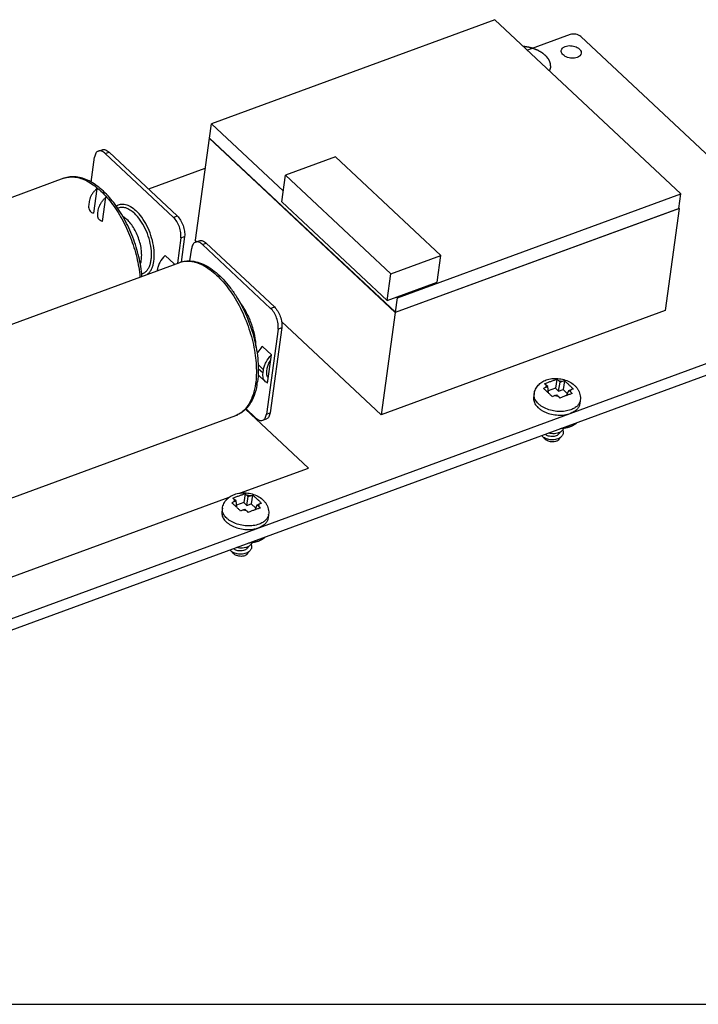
# Model space of a CAD drawing. Extents: x 0 to 297, y 0 to 210.
# Tile 15 of 24: x 81 to 102, y 0 to 32. Entities that reach past the tile are written whole.
import ezdxf

# ---------------------------------------------------------------- set-up
doc = ezdxf.new("R2010")
doc.units = 0
doc.header["$LTSCALE"] = 16.335
doc.layers.get('0').update_dxf_attribs({"linetype": 'CONTINUOUS'})
doc.layers.add('02___PRT_ALL_AXES', color=7, linetype='CONTINUOUS')
doc.layers.add('06___PRT_ALL_SURFS', color=7, linetype='CONTINUOUS')

msp = doc.modelspace()

# ---------------------------------------------------------------- linework, layer by layer
at = {"color": 7, "linetype": 'CONTINUOUS'}
for p, q in [((98.346, 31.228), (96.973, 30.725)), ((107.769, 22.673), (98.693, 31.165)), ((86.726, 27.889), (86.79, 28.359)), ((86.79, 28.359), (89.107, 26.191)), ((86.712, 27.891), (86.261, 24.603)), ((86.712, 27.891), (86.727, 27.897)), ((92.714, 22.276), (86.712, 27.891)), ((86.726, 27.889), (92.716, 22.284)), ((82.913, 26.48), (83.023, 27.28)), ((83.143, 27.476), (83.264, 27.52)), ((83.369, 27.398), (83.49, 27.442)), ((83.369, 27.398), (85.565, 25.343)), ((83.49, 27.442), (85.685, 25.387)), ((86.578, 26.912), (84.766, 26.248)), ((89.06, 25.843), (89.178, 26.704)), ((83.097, 26.264), (82.989, 25.481)), ((101.848, 25.633), (101.912, 26.103)), ((82.849, 25.851), (82.835, 25.746)), ((83.282, 25.207), (83.39, 25.99)), ((89.06, 25.843), (92.456, 22.665)), ((83.128, 25.472), (83.142, 25.577)), ((85.565, 25.343), (85.685, 25.387)), ((101.862, 25.631), (92.714, 22.276)), ((92.716, 22.284), (101.848, 25.633)), ((101.862, 25.631), (101.411, 22.343)), ((101.849, 25.643), (101.862, 25.631)), ((85.804, 24.678), (85.692, 23.863)), ((85.804, 24.678), (85.925, 24.722)), ((85.925, 24.722), (85.812, 23.904)), ((86.31, 24.557), (86.261, 24.603)), ((86.276, 24.545), (86.397, 24.589)), ((86.502, 24.467), (86.622, 24.511)), ((86.502, 24.467), (88.698, 22.412)), ((86.622, 24.511), (88.818, 22.456)), ((85.591, 23.844), (85.298, 24.117)), ((86.099, 23.941), (86.155, 24.349)), ((94.063, 23.255), (94.181, 24.116)), ((85.591, 23.844), (85.588, 23.824)), ((85.042, 23.643), (85.039, 23.623)), ((85.056, 23.629), (85.042, 23.643)), ((92.456, 22.665), (92.574, 23.526)), ((92.456, 22.665), (94.063, 23.255)), ((92.716, 22.284), (92.781, 22.754)), ((92.757, 22.776), (92.781, 22.754)), ((69.549, 8.463), (107.715, 22.462)), ((88.698, 22.412), (88.818, 22.456)), ((101.411, 22.343), (92.263, 18.987)), ((92.714, 22.276), (92.263, 18.987)), ((69.495, 8.072), (107.661, 22.07)), ((92.263, 18.987), (89.051, 21.993)), ((88.937, 21.747), (88.561, 19.006)), ((89.057, 21.791), (88.682, 19.051)), ((88.937, 21.747), (89.057, 21.791)), ((88.723, 20.912), (88.431, 21.186)), ((88.599, 20.005), (88.723, 20.912)), ((88.467, 20.437), (88.295, 20.599)), ((88.298, 20.478), (88.453, 20.333)), ((88.453, 20.333), (88.467, 20.437)), ((88.574, 20.377), (88.588, 20.482)), ((88.293, 20.272), (88.531, 20.049)), ((88.58, 20.25), (88.627, 20.206)), ((97.918, 20.124), (97.875, 19.842)), ((97.977, 19.746), (98.022, 20.038)), ((98.022, 20.038), (97.981, 20.076)), ((98.022, 20.038), (98.078, 20.059)), ((98.161, 20.08), (98.118, 19.798)), ((97.571, 19.872), (97.627, 19.893)), ((97.627, 19.893), (97.586, 19.932)), ((97.649, 19.689), (97.627, 19.893)), ((97.875, 19.842), (97.642, 19.757)), ((97.977, 19.746), (97.875, 19.842)), ((97.977, 19.746), (98.118, 19.798)), ((98.265, 19.66), (98.118, 19.798)), ((98.246, 19.612), (98.309, 19.769)), ((98.309, 19.769), (98.366, 19.79)), ((98.351, 19.73), (98.309, 19.769)), ((97.858, 19.603), (97.915, 19.624)), ((97.956, 19.586), (97.915, 19.624)), ((98.674, 19.455), (98.674, 19.454)), ((88.215, 18.889), (87.904, 19.179)), ((88.561, 19.006), (88.682, 19.051)), ((88.441, 18.811), (88.561, 18.855)), ((87.527, 16.188), (87.584, 16.209)), ((87.584, 16.209), (87.543, 16.248)), ((87.606, 16.005), (87.584, 16.209)), ((87.874, 16.44), (87.831, 16.158)), ((87.934, 16.062), (87.978, 16.354)), ((87.978, 16.354), (87.937, 16.392)), ((87.978, 16.354), (88.035, 16.375)), ((88.117, 16.396), (88.074, 16.114)), ((87.831, 16.158), (87.598, 16.073)), ((87.815, 15.92), (87.871, 15.94)), ((87.934, 16.062), (87.831, 16.158)), ((87.912, 15.902), (87.871, 15.94)), ((87.934, 16.062), (88.074, 16.114)), ((88.222, 15.976), (88.074, 16.114)), ((88.202, 15.928), (88.266, 16.085)), ((88.266, 16.085), (88.322, 16.106)), ((88.307, 16.046), (88.266, 16.085)), ((88.63, 15.771), (88.63, 15.771)), ((0, 0), (297, 0))]:
    msp.add_line(p, q, dxfattribs=at)
at = {"color": 5, "linetype": 'CONTINUOUS'}
for p, q in [((89.917, 17.269), (87.89, 19.165)), ((87.728, 16.466), (89.917, 17.269)), ((69.903, 9.928), (87.366, 16.333))]:
    msp.add_line(p, q, dxfattribs=at)
at = {"color": 7, "linetype": 'CONTINUOUS'}
for centre, radius, start, end in [((86.368, 23.082), 1.088, 135.5969, 137.6005), ((84.528, 23.798), 0.352, 273.7536, 275.7209), ((85.964, 20.364), 2.33, 349.5198, 350.525), ((85.861, 20.381), 2.435, 350.5299, 352.2014), ((97.913, 19.43), 0.649, 75.2801, 84.0596), ((97.745, 19.397), 0.507, 110.1345, 120.5491), ((98.097, 18.953), 0.693, 110.1506, 117.8332), ((98.023, 20.232), 0.649, 255.2801, 264.0596), ((98.395, 19.493), 0.282, 351.6702, 352.0706), ((87.337, 19.624), 0.704, 290.1415, 293.232), ((97.892, 18.471), 0.141, 341.3213, 342.1881), ((97.828, 18.544), 0.356, 296.3896, 299.542), ((97.845, 18.26), 0.159, 340.0006, 350.106), ((97.834, 18.533), 0.343, 299.5522, 299.7779), ((87.702, 15.713), 0.507, 110.1345, 120.5491), ((87.87, 15.747), 0.649, 75.2801, 84.0596), ((88.053, 15.269), 0.693, 110.1506, 117.8332), ((87.98, 16.548), 0.649, 255.2801, 264.0596), ((88.351, 15.809), 0.282, 351.6702, 352.0706), ((87.849, 14.787), 0.141, 341.3213, 342.1881), ((87.785, 14.86), 0.356, 296.3896, 299.542), ((87.802, 14.576), 0.159, 340.0006, 350.106), ((87.791, 14.849), 0.343, 299.5522, 299.7779)]:
    msp.add_arc(centre, radius, start, end, dxfattribs=at)
for points, knots in [([(98.693, 31.165), (98.649, 31.206), (98.53, 31.254), (98.404, 31.25), (98.346, 31.228)], [0, 0, 0, 0, 0.49128, 1, 1, 1, 1]), ([(98.061, 30.714), (98.065, 30.743), (98.1, 30.804), (98.159, 30.836), (98.193, 30.848)], [0, 0, 0, 0, 0.450565, 1, 1, 1, 1]), ([(98.193, 30.848), (98.247, 30.868), (98.368, 30.881), (98.513, 30.849), (98.614, 30.795), (98.669, 30.744), (98.703, 30.687), (98.708, 30.645), (98.705, 30.626)], [0, 0, 0, 0, 0.272588, 0.559243, 0.691006, 0.807894, 0.909201, 1, 1, 1, 1]), ([(98.573, 30.492), (98.519, 30.472), (98.398, 30.459), (98.253, 30.491), (98.152, 30.545), (98.097, 30.596), (98.063, 30.653), (98.058, 30.695), (98.061, 30.714)], [0, 0, 0, 0, 0.272588, 0.559243, 0.691006, 0.807894, 0.909201, 1, 1, 1, 1]), ([(98.705, 30.626), (98.701, 30.597), (98.666, 30.536), (98.607, 30.504), (98.573, 30.492)], [0, 0, 0, 0, 0.450565, 1, 1, 1, 1]), ([(83.143, 27.476), (83.127, 27.47), (83.097, 27.451), (83.061, 27.407), (83.035, 27.348), (83.026, 27.304), (83.023, 27.28)], [0, 0, 0, 0, 0.210124, 0.439637, 0.701316, 1, 1, 1, 1]), ([(83.369, 27.398), (83.351, 27.415), (83.314, 27.445), (83.255, 27.475), (83.197, 27.487), (83.16, 27.482), (83.143, 27.476)], [0, 0, 0, 0, 0.300323, 0.562656, 0.791528, 1, 1, 1, 1]), ([(83.264, 27.52), (83.28, 27.526), (83.317, 27.532), (83.375, 27.519), (83.435, 27.489), (83.471, 27.459), (83.49, 27.442)], [0, 0, 0, 0, 0.208472, 0.437344, 0.699677, 1, 1, 1, 1]), ([(84.551, 23.444), (84.534, 23.654), (84.463, 24.081), (84.27, 24.704), (83.999, 25.292), (83.664, 25.812), (83.285, 26.231), (82.933, 26.486), (82.644, 26.607), (82.435, 26.653), (82.229, 26.655), (82.098, 26.625), (82.036, 26.602)], [0, 0, 0, 0, 0.141519, 0.288989, 0.435693, 0.575041, 0.701706, 0.812946, 0.863172, 0.910498, 0.955731, 1, 1, 1, 1]), ([(82.036, 26.602), (82.091, 26.622), (82.208, 26.649), (82.394, 26.646), (82.587, 26.602), (82.785, 26.517), (82.985, 26.393), (83.259, 26.173), (83.584, 25.811), (83.921, 25.288), (84.197, 24.694), (84.394, 24.065), (84.468, 23.633), (84.487, 23.42)], [0, 0, 0, 0, 0.039498, 0.080688, 0.12497, 0.173296, 0.226174, 0.28373, 0.411817, 0.553911, 0.704012, 0.855091, 1, 1, 1, 1]), ([(83.097, 26.264), (83.07, 26.241), (83.021, 26.192), (82.957, 26.111), (82.905, 26.026), (82.868, 25.939), (82.853, 25.88), (82.849, 25.851)], [0, 0, 0, 0, 0.212752, 0.424589, 0.629663, 0.822775, 1, 1, 1, 1]), ([(82.835, 25.746), (82.832, 25.72), (82.829, 25.671), (82.844, 25.6), (82.877, 25.542), (82.927, 25.5), (82.968, 25.485), (82.989, 25.481)], [0, 0, 0, 0, 0.229693, 0.43529, 0.623784, 0.80737, 1, 1, 1, 1]), ([(83.142, 25.577), (83.146, 25.606), (83.161, 25.665), (83.198, 25.752), (83.249, 25.838), (83.314, 25.918), (83.363, 25.967), (83.39, 25.99)], [0, 0, 0, 0, 0.177225, 0.370337, 0.575411, 0.787248, 1, 1, 1, 1]), ([(83.722, 25.705), (83.742, 25.72), (83.786, 25.746), (83.859, 25.768), (83.937, 25.774), (84.019, 25.763), (84.103, 25.735), (84.222, 25.675), (84.304, 25.61), (84.356, 25.561)], [0, 0, 0, 0, 0.106891, 0.212668, 0.321332, 0.436434, 0.560652, 0.695655, 1, 1, 1, 1]), ([(83.282, 25.207), (83.261, 25.211), (83.22, 25.226), (83.17, 25.268), (83.137, 25.326), (83.122, 25.397), (83.124, 25.446), (83.128, 25.472)], [0, 0, 0, 0, 0.19263, 0.376216, 0.56471, 0.770307, 1, 1, 1, 1]), ([(83.766, 25.642), (83.785, 25.651), (83.824, 25.666), (83.911, 25.679), (84.031, 25.661), (84.174, 25.591), (84.263, 25.52), (84.307, 25.479)], [0, 0, 0, 0, 0.104136, 0.209802, 0.436371, 0.697691, 1, 1, 1, 1]), ([(83.934, 25.376), (83.945, 25.369), (83.993, 25.339), (84.037, 25.303), (84.069, 25.274)], [0, 0, 0, 0, 0.236086, 1, 1, 1, 1]), ([(84.543, 23.524), (84.571, 23.531), (84.627, 23.554), (84.7, 23.613), (84.76, 23.693), (84.807, 23.793), (84.839, 23.911), (84.864, 24.094), (84.854, 24.349), (84.786, 24.665), (84.668, 24.975), (84.51, 25.253), (84.378, 25.412), (84.307, 25.479)], [0, 0, 0, 0, 0.039406, 0.080289, 0.124659, 0.173837, 0.22843, 0.288466, 0.422763, 0.570408, 0.722245, 0.868408, 1, 1, 1, 1]), ([(84.718, 23.505), (84.743, 23.523), (84.791, 23.566), (84.849, 23.648), (84.894, 23.748), (84.94, 23.91), (84.958, 24.145), (84.927, 24.449), (84.846, 24.764), (84.72, 25.069), (84.559, 25.34), (84.426, 25.496), (84.356, 25.561)], [0, 0, 0, 0, 0.040223, 0.083821, 0.131798, 0.184624, 0.304432, 0.440185, 0.585485, 0.732467, 0.873023, 1, 1, 1, 1]), ([(85.685, 25.387), (85.727, 25.348), (85.803, 25.25), (85.883, 25.081), (85.928, 24.901), (85.932, 24.778), (85.925, 24.722)], [0, 0, 0, 0, 0.237075, 0.501792, 0.765542, 1, 1, 1, 1]), ([(84.499, 23.835), (84.517, 23.885), (84.54, 23.998), (84.546, 24.18), (84.524, 24.377), (84.475, 24.581), (84.402, 24.782), (84.309, 24.969), (84.199, 25.135), (84.113, 25.232), (84.069, 25.274)], [0, 0, 0, 0, 0.102426, 0.218847, 0.346586, 0.481648, 0.619319, 0.754645, 0.882884, 1, 1, 1, 1]), ([(85.804, 24.678), (85.812, 24.734), (85.808, 24.857), (85.762, 25.037), (85.682, 25.206), (85.607, 25.304), (85.565, 25.343)], [0, 0, 0, 0, 0.234458, 0.498208, 0.762925, 1, 1, 1, 1]), ([(86.276, 24.545), (86.26, 24.539), (86.229, 24.52), (86.194, 24.476), (86.168, 24.417), (86.159, 24.373), (86.155, 24.349)], [0, 0, 0, 0, 0.210124, 0.439637, 0.701316, 1, 1, 1, 1]), ([(86.502, 24.467), (86.484, 24.484), (86.447, 24.513), (86.387, 24.544), (86.329, 24.556), (86.292, 24.551), (86.276, 24.545)], [0, 0, 0, 0, 0.300323, 0.562656, 0.791528, 1, 1, 1, 1]), ([(86.397, 24.589), (86.413, 24.595), (86.45, 24.6), (86.508, 24.588), (86.567, 24.558), (86.604, 24.528), (86.622, 24.511)], [0, 0, 0, 0, 0.208472, 0.437344, 0.699677, 1, 1, 1, 1]), ([(85.298, 24.117), (85.23, 24.049), (85.144, 23.934), (85.069, 23.767), (85.047, 23.683), (85.042, 23.643)], [0, 0, 0, 0, 0.528967, 0.775171, 1, 1, 1, 1]), ([(85.771, 23.892), (85.843, 23.918), (85.995, 23.95), (86.234, 23.936), (86.475, 23.864), (86.715, 23.739), (86.949, 23.567), (87.175, 23.351), (87.391, 23.096), (87.663, 22.703), (87.948, 22.15), (88.186, 21.442), (88.307, 20.735), (88.303, 20.268), (88.273, 20.051)], [0, 0, 0, 0, 0.044116, 0.089555, 0.137678, 0.189499, 0.245655, 0.306295, 0.371159, 0.439656, 0.583962, 0.731135, 0.872319, 1, 1, 1, 1]), ([(85.771, 23.892), (85.83, 23.913), (85.958, 23.941), (86.161, 23.932), (86.372, 23.875), (86.587, 23.771), (86.802, 23.623), (87.097, 23.361), (87.438, 22.94), (87.779, 22.344), (88.041, 21.681), (88.204, 21.001), (88.241, 20.543), (88.237, 20.323)], [0, 0, 0, 0, 0.039297, 0.080548, 0.125316, 0.174602, 0.22886, 0.288101, 0.419826, 0.564682, 0.715154, 0.862908, 1, 1, 1, 1]), ([(88.231, 21.147), (88.227, 21.278), (88.193, 21.547), (88.08, 21.942), (87.911, 22.316), (87.763, 22.543), (87.681, 22.645)], [0, 0, 0, 0, 0.24235, 0.499955, 0.757585, 1, 1, 1, 1]), ([(88.937, 21.747), (88.945, 21.803), (88.941, 21.926), (88.895, 22.106), (88.815, 22.275), (88.74, 22.373), (88.698, 22.412)], [0, 0, 0, 0, 0.234458, 0.498208, 0.762925, 1, 1, 1, 1]), ([(88.818, 22.456), (88.86, 22.417), (88.935, 22.319), (89.015, 22.15), (89.061, 21.97), (89.065, 21.847), (89.057, 21.791)], [0, 0, 0, 0, 0.237075, 0.501792, 0.765542, 1, 1, 1, 1]), ([(88.431, 21.186), (88.414, 21.169), (88.35, 21.099), (88.295, 21.021), (88.261, 20.959)], [0, 0, 0, 0, 0.254253, 1, 1, 1, 1]), ([(88.467, 20.437), (88.473, 20.478), (88.494, 20.562), (88.569, 20.729), (88.656, 20.843), (88.723, 20.912)], [0, 0, 0, 0, 0.224829, 0.471033, 1, 1, 1, 1]), ([(88.588, 20.482), (88.594, 20.527), (88.623, 20.62), (88.671, 20.704), (88.701, 20.746)], [0, 0, 0, 0, 0.472274, 1, 1, 1, 1]), ([(88.237, 20.323), (88.237, 20.294), (88.233, 20.183), (88.224, 20.071), (88.212, 19.989)], [0, 0, 0, 0, 0.257822, 1, 1, 1, 1]), ([(88.531, 20.049), (88.515, 20.065), (88.485, 20.102), (88.457, 20.171), (88.446, 20.249), (88.449, 20.304), (88.453, 20.333)], [0, 0, 0, 0, 0.224723, 0.461101, 0.717942, 1, 1, 1, 1]), ([(88.622, 20.171), (88.611, 20.184), (88.592, 20.212), (88.575, 20.262), (88.568, 20.318), (88.571, 20.357), (88.574, 20.377)], [0, 0, 0, 0, 0.224746, 0.46239, 0.719629, 1, 1, 1, 1]), ([(88.212, 19.989), (88.196, 19.869), (88.149, 19.644), (88.022, 19.345), (87.871, 19.147), (87.73, 19.035), (87.653, 18.994), (87.614, 18.977)], [0, 0, 0, 0, 0.297164, 0.558845, 0.789169, 0.896123, 1, 1, 1, 1]), ([(88.599, 20.005), (88.593, 20.008), (88.568, 20.02), (88.546, 20.036), (88.531, 20.049)], [0, 0, 0, 0, 0.254454, 1, 1, 1, 1]), ([(97.188, 19.659), (97.191, 19.684), (97.202, 19.735), (97.23, 19.808), (97.269, 19.875), (97.317, 19.936), (97.373, 19.99), (97.456, 20.052), (97.527, 20.087), (97.576, 20.105)], [0, 0, 0, 0, 0.124898, 0.249685, 0.374309, 0.49879, 0.623295, 0.748122, 1, 1, 1, 1]), ([(97.526, 19.98), (97.558, 19.996), (97.607, 20.017), (97.673, 20.043), (97.706, 20.055), (97.722, 20.061)], [0, 0, 0, 0, 0.505086, 0.753189, 1, 1, 1, 1]), ([(97.586, 19.932), (97.581, 19.936), (97.562, 19.954), (97.542, 19.97), (97.526, 19.98)], [0, 0, 0, 0, 0.264126, 1, 1, 1, 1]), ([(97.576, 20.105), (97.635, 20.126), (97.761, 20.155), (97.954, 20.159), (98.146, 20.125), (98.326, 20.055), (98.457, 19.967), (98.544, 19.879), (98.598, 19.805), (98.64, 19.724), (98.668, 19.637), (98.681, 19.546), (98.678, 19.485), (98.674, 19.455)], [0, 0, 0, 0, 0.12553, 0.25446, 0.384371, 0.512106, 0.636122, 0.697118, 0.757726, 0.818201, 0.878714, 0.939323, 1, 1, 1, 1]), ([(97.722, 20.061), (97.755, 20.073), (97.819, 20.096), (97.885, 20.116), (97.918, 20.124)], [0, 0, 0, 0, 0.505574, 1, 1, 1, 1]), ([(97.918, 20.124), (97.923, 20.121), (97.946, 20.107), (97.966, 20.09), (97.981, 20.076)], [0, 0, 0, 0, 0.239589, 1, 1, 1, 1]), ([(98.078, 20.059), (98.085, 20.061), (98.112, 20.07), (98.14, 20.077), (98.161, 20.08)], [0, 0, 0, 0, 0.257799, 1, 1, 1, 1]), ([(98.161, 20.08), (98.186, 20.061), (98.223, 20.031), (98.27, 19.988), (98.306, 19.954), (98.342, 19.921), (98.39, 19.874), (98.425, 19.838), (98.447, 19.813)], [0, 0, 0, 0, 0.241293, 0.365155, 0.489908, 0.61524, 0.741455, 1, 1, 1, 1]), ([(88.255, 19.94), (88.234, 19.826), (88.177, 19.609), (88.034, 19.32), (87.866, 19.128), (87.708, 19.019), (87.623, 18.979), (87.579, 18.963)], [0, 0, 0, 0, 0.282152, 0.537948, 0.773854, 0.887462, 1, 1, 1, 1]), ([(97.773, 19.566), (97.75, 19.591), (97.703, 19.638), (97.631, 19.706), (97.56, 19.772), (97.512, 19.814), (97.488, 19.833)], [0, 0, 0, 0, 0.260763, 0.512828, 0.761168, 1, 1, 1, 1]), ([(97.571, 19.872), (97.571, 19.883), (97.575, 19.903), (97.582, 19.922), (97.586, 19.932)], [0, 0, 0, 0, 0.496372, 1, 1, 1, 1]), ([(98.409, 19.665), (98.376, 19.656), (98.311, 19.635), (98.247, 19.612), (98.214, 19.6)], [0, 0, 0, 0, 0.492435, 1, 1, 1, 1]), ([(98.366, 19.79), (98.365, 19.779), (98.362, 19.759), (98.355, 19.74), (98.351, 19.73)], [0, 0, 0, 0, 0.496372, 1, 1, 1, 1]), ([(98.351, 19.73), (98.356, 19.725), (98.376, 19.705), (98.395, 19.683), (98.409, 19.665)], [0, 0, 0, 0, 0.241247, 1, 1, 1, 1]), ([(98.447, 19.813), (98.44, 19.811), (98.413, 19.805), (98.386, 19.797), (98.366, 19.79)], [0, 0, 0, 0, 0.238607, 1, 1, 1, 1]), ([(98.37, 19.146), (98.31, 19.124), (98.178, 19.093), (97.973, 19.086), (97.764, 19.114), (97.597, 19.168), (97.477, 19.227), (97.398, 19.277), (97.329, 19.333), (97.272, 19.394), (97.228, 19.458), (97.198, 19.524), (97.184, 19.592), (97.185, 19.637), (97.188, 19.659)], [0, 0, 0, 0, 0.131237, 0.272726, 0.417854, 0.559378, 0.626745, 0.690862, 0.751237, 0.807619, 0.860059, 0.908982, 0.955223, 1, 1, 1, 1]), ([(98.017, 19.521), (98.012, 19.527), (97.993, 19.55), (97.972, 19.571), (97.956, 19.586)], [0, 0, 0, 0, 0.260571, 1, 1, 1, 1]), ([(98.214, 19.6), (98.182, 19.588), (98.115, 19.563), (98.049, 19.536), (98.017, 19.521)], [0, 0, 0, 0, 0.49348, 1, 1, 1, 1]), ([(98.674, 19.453), (98.671, 19.436), (98.663, 19.404), (98.644, 19.358), (98.616, 19.314), (98.58, 19.272), (98.537, 19.235), (98.469, 19.188), (98.411, 19.161), (98.37, 19.146)], [0, 0, 0, 0, 0.108434, 0.218959, 0.333369, 0.453118, 0.579247, 0.712388, 1, 1, 1, 1]), ([(88.682, 19.051), (88.678, 19.027), (88.669, 18.983), (88.643, 18.924), (88.608, 18.88), (88.577, 18.861), (88.561, 18.855)], [0, 0, 0, 0, 0.298684, 0.560363, 0.789876, 1, 1, 1, 1]), ([(88.215, 18.889), (88.233, 18.872), (88.27, 18.842), (88.329, 18.812), (88.387, 18.799), (88.424, 18.805), (88.441, 18.811)], [0, 0, 0, 0, 0.300323, 0.562656, 0.791528, 1, 1, 1, 1]), ([(88.441, 18.811), (88.456, 18.817), (88.487, 18.835), (88.523, 18.88), (88.548, 18.939), (88.558, 18.983), (88.561, 19.006)], [0, 0, 0, 0, 0.210124, 0.439637, 0.701316, 1, 1, 1, 1]), ([(98.026, 18.426), (98.023, 18.417), (98.015, 18.4), (97.993, 18.369), (97.954, 18.335), (97.896, 18.305), (97.828, 18.288), (97.757, 18.282), (97.688, 18.289), (97.625, 18.306), (97.588, 18.325), (97.573, 18.336)], [0, 0, 0, 0, 0.052253, 0.106385, 0.222191, 0.349401, 0.485545, 0.625357, 0.76213, 0.888965, 1, 1, 1, 1]), ([(98.024, 18.426), (97.997, 18.412), (97.936, 18.388), (97.838, 18.372), (97.738, 18.374), (97.672, 18.386), (97.641, 18.395)], [0, 0, 0, 0, 0.237532, 0.491166, 0.749712, 1, 1, 1, 1]), ([(98.109, 18.494), (98.114, 18.482), (98.122, 18.459), (98.127, 18.422), (98.125, 18.385), (98.114, 18.35), (98.097, 18.316), (98.063, 18.274), (98.029, 18.249), (98.005, 18.235)], [0, 0, 0, 0, 0.124107, 0.24345, 0.360522, 0.478171, 0.599154, 0.72572, 1, 1, 1, 1]), ([(98.15, 18.582), (98.148, 18.566), (98.138, 18.535), (98.11, 18.493), (98.072, 18.455), (98.041, 18.435), (98.024, 18.426)], [0, 0, 0, 0, 0.229234, 0.468614, 0.724556, 1, 1, 1, 1]), ([(97.986, 18.225), (97.963, 18.213), (97.912, 18.195), (97.832, 18.179), (97.748, 18.176), (97.665, 18.185), (97.588, 18.205), (97.522, 18.235), (97.469, 18.272), (97.442, 18.303), (97.433, 18.319)], [0, 0, 0, 0, 0.129834, 0.267124, 0.407766, 0.546881, 0.679457, 0.800985, 0.908191, 1, 1, 1, 1]), ([(97.994, 18.206), (97.991, 18.198), (97.982, 18.182), (97.962, 18.162), (97.937, 18.144), (97.896, 18.125), (97.836, 18.11), (97.758, 18.108), (97.679, 18.122), (97.618, 18.145), (97.577, 18.171), (97.543, 18.198), (97.524, 18.223), (97.516, 18.241)], [0, 0, 0, 0, 0.04694, 0.097296, 0.151918, 0.211112, 0.341785, 0.484104, 0.629398, 0.7683, 0.83291, 0.893267, 1, 1, 1, 1]), ([(97.573, 18.336), (97.57, 18.338), (97.56, 18.345), (97.551, 18.353), (97.545, 18.36)], [0, 0, 0, 0, 0.264518, 1, 1, 1, 1]), ([(97.994, 18.206), (98.003, 18.212), (98.017, 18.227), (98.028, 18.244), (98.032, 18.252)], [0, 0, 0, 0, 0.519752, 1, 1, 1, 1]), ([(87.144, 15.975), (87.148, 16.001), (87.159, 16.051), (87.187, 16.124), (87.225, 16.191), (87.273, 16.252), (87.329, 16.306), (87.413, 16.368), (87.483, 16.403), (87.532, 16.421)], [0, 0, 0, 0, 0.124898, 0.249685, 0.374309, 0.49879, 0.623295, 0.748122, 1, 1, 1, 1]), ([(87.482, 16.297), (87.514, 16.312), (87.563, 16.333), (87.629, 16.359), (87.662, 16.371), (87.679, 16.377)], [0, 0, 0, 0, 0.505086, 0.753189, 1, 1, 1, 1]), ([(87.543, 16.248), (87.538, 16.252), (87.518, 16.27), (87.498, 16.286), (87.482, 16.297)], [0, 0, 0, 0, 0.264126, 1, 1, 1, 1]), ([(87.527, 16.188), (87.528, 16.199), (87.531, 16.219), (87.538, 16.238), (87.543, 16.248)], [0, 0, 0, 0, 0.496372, 1, 1, 1, 1]), ([(87.532, 16.421), (87.591, 16.442), (87.717, 16.472), (87.911, 16.475), (88.103, 16.441), (88.282, 16.371), (88.413, 16.283), (88.5, 16.195), (88.554, 16.121), (88.597, 16.04), (88.625, 15.953), (88.637, 15.862), (88.634, 15.801), (88.63, 15.771)], [0, 0, 0, 0, 0.12553, 0.25446, 0.384371, 0.512106, 0.636122, 0.697118, 0.757726, 0.818201, 0.878714, 0.939323, 1, 1, 1, 1]), ([(87.679, 16.377), (87.711, 16.389), (87.776, 16.412), (87.841, 16.433), (87.874, 16.44)], [0, 0, 0, 0, 0.505574, 1, 1, 1, 1]), ([(87.874, 16.44), (87.88, 16.437), (87.902, 16.423), (87.922, 16.406), (87.937, 16.392)], [0, 0, 0, 0, 0.239589, 1, 1, 1, 1]), ([(88.035, 16.375), (88.042, 16.377), (88.069, 16.386), (88.096, 16.393), (88.117, 16.396)], [0, 0, 0, 0, 0.257799, 1, 1, 1, 1]), ([(88.117, 16.396), (88.143, 16.377), (88.179, 16.347), (88.227, 16.304), (88.263, 16.27), (88.298, 16.237), (88.346, 16.191), (88.381, 16.154), (88.403, 16.129)], [0, 0, 0, 0, 0.241293, 0.365155, 0.489908, 0.61524, 0.741455, 1, 1, 1, 1]), ([(88.326, 15.462), (88.266, 15.44), (88.135, 15.409), (87.929, 15.402), (87.72, 15.43), (87.554, 15.484), (87.434, 15.543), (87.354, 15.593), (87.285, 15.649), (87.228, 15.71), (87.184, 15.774), (87.155, 15.841), (87.14, 15.908), (87.141, 15.953), (87.144, 15.975)], [0, 0, 0, 0, 0.131237, 0.272726, 0.417854, 0.559378, 0.626745, 0.690862, 0.751237, 0.807619, 0.860059, 0.908982, 0.955223, 1, 1, 1, 1]), ([(87.73, 15.882), (87.707, 15.907), (87.66, 15.954), (87.587, 16.022), (87.517, 16.088), (87.469, 16.13), (87.444, 16.149)], [0, 0, 0, 0, 0.260763, 0.512828, 0.761168, 1, 1, 1, 1]), ([(87.973, 15.837), (87.968, 15.843), (87.949, 15.866), (87.928, 15.887), (87.912, 15.902)], [0, 0, 0, 0, 0.260571, 1, 1, 1, 1]), ([(88.171, 15.916), (88.138, 15.904), (88.071, 15.88), (88.006, 15.853), (87.973, 15.837)], [0, 0, 0, 0, 0.49348, 1, 1, 1, 1]), ([(88.365, 15.981), (88.333, 15.973), (88.268, 15.952), (88.203, 15.928), (88.171, 15.916)], [0, 0, 0, 0, 0.492435, 1, 1, 1, 1]), ([(88.322, 16.106), (88.322, 16.096), (88.319, 16.075), (88.311, 16.056), (88.307, 16.046)], [0, 0, 0, 0, 0.496372, 1, 1, 1, 1]), ([(88.307, 16.046), (88.312, 16.042), (88.333, 16.021), (88.352, 15.999), (88.365, 15.981)], [0, 0, 0, 0, 0.241247, 1, 1, 1, 1]), ([(88.403, 16.129), (88.397, 16.127), (88.369, 16.122), (88.342, 16.113), (88.322, 16.106)], [0, 0, 0, 0, 0.238607, 1, 1, 1, 1]), ([(88.63, 15.769), (88.628, 15.752), (88.62, 15.72), (88.6, 15.674), (88.572, 15.63), (88.536, 15.589), (88.493, 15.551), (88.425, 15.504), (88.367, 15.477), (88.326, 15.462)], [0, 0, 0, 0, 0.108434, 0.218959, 0.333369, 0.453118, 0.579247, 0.712388, 1, 1, 1, 1]), ([(87.943, 14.541), (87.919, 14.53), (87.869, 14.511), (87.788, 14.495), (87.704, 14.492), (87.621, 14.501), (87.545, 14.522), (87.478, 14.551), (87.425, 14.588), (87.399, 14.619), (87.39, 14.635)], [0, 0, 0, 0, 0.129834, 0.267124, 0.407766, 0.546881, 0.679457, 0.800985, 0.908191, 1, 1, 1, 1]), ([(87.529, 14.652), (87.526, 14.654), (87.516, 14.661), (87.507, 14.67), (87.501, 14.676)], [0, 0, 0, 0, 0.264518, 1, 1, 1, 1]), ([(87.982, 14.742), (87.979, 14.733), (87.972, 14.717), (87.95, 14.685), (87.911, 14.651), (87.852, 14.621), (87.784, 14.604), (87.713, 14.599), (87.644, 14.605), (87.582, 14.622), (87.545, 14.641), (87.529, 14.652)], [0, 0, 0, 0, 0.052253, 0.106385, 0.222191, 0.349401, 0.485545, 0.625357, 0.76213, 0.888965, 1, 1, 1, 1]), ([(87.98, 14.743), (87.953, 14.728), (87.892, 14.704), (87.795, 14.688), (87.694, 14.69), (87.629, 14.702), (87.597, 14.711)], [0, 0, 0, 0, 0.237532, 0.491166, 0.749712, 1, 1, 1, 1]), ([(88.065, 14.81), (88.07, 14.799), (88.079, 14.775), (88.084, 14.738), (88.081, 14.701), (88.071, 14.666), (88.053, 14.632), (88.019, 14.59), (87.986, 14.565), (87.961, 14.551)], [0, 0, 0, 0, 0.124107, 0.24345, 0.360522, 0.478171, 0.599154, 0.72572, 1, 1, 1, 1]), ([(88.107, 14.898), (88.104, 14.883), (88.094, 14.851), (88.067, 14.809), (88.028, 14.772), (87.997, 14.752), (87.98, 14.743)], [0, 0, 0, 0, 0.229234, 0.468614, 0.724556, 1, 1, 1, 1]), ([(87.951, 14.522), (87.947, 14.514), (87.938, 14.499), (87.918, 14.478), (87.893, 14.461), (87.852, 14.441), (87.792, 14.426), (87.714, 14.424), (87.636, 14.438), (87.575, 14.461), (87.533, 14.487), (87.5, 14.514), (87.48, 14.54), (87.472, 14.557)], [0, 0, 0, 0, 0.04694, 0.097296, 0.151918, 0.211112, 0.341785, 0.484104, 0.629398, 0.7683, 0.83291, 0.893267, 1, 1, 1, 1]), ([(87.951, 14.522), (87.959, 14.529), (87.974, 14.543), (87.985, 14.56), (87.989, 14.569)], [0, 0, 0, 0, 0.519752, 1, 1, 1, 1])]:
    msp.add_open_spline(points, degree=3, knots=knots, dxfattribs=at)
at = {"color": 5, "linetype": 'CONTINUOUS'}
for points, knots in [([(97.139, 30.786), (97.133, 30.788), (97.124, 30.79), (97.112, 30.794), (97.105, 30.796), (97.099, 30.797), (97.095, 30.799), (97.092, 30.799), (97.089, 30.8), (97.084, 30.802), (97.076, 30.803), (97.067, 30.806), (97.058, 30.808), (97.051, 30.81), (97.046, 30.811), (97.043, 30.812), (97.04, 30.813), (97.036, 30.814), (97.027, 30.816), (97.016, 30.818), (97.005, 30.82), (97, 30.821), (96.997, 30.822), (96.994, 30.823), (96.992, 30.823), (96.989, 30.824), (96.984, 30.825), (96.973, 30.827), (96.962, 30.829), (96.953, 30.83), (96.949, 30.831), (96.946, 30.832), (96.943, 30.832), (96.937, 30.833), (96.93, 30.834), (96.92, 30.835), (96.911, 30.837), (96.903, 30.838), (96.898, 30.839), (96.895, 30.839), (96.891, 30.839), (96.888, 30.84), (96.881, 30.841), (96.873, 30.841), (96.861, 30.843), (96.851, 30.844), (96.845, 30.845)], [0, 0, 0, 0, 0.0625, 0.09375, 0.125, 0.140625, 0.15625, 0.164062, 0.171875, 0.1875, 0.21875, 0.25, 0.28125, 0.3125, 0.328125, 0.335938, 0.34375, 0.359375, 0.375, 0.4375, 0.46875, 0.484375, 0.492188, 0.5, 0.507812, 0.515625, 0.53125, 0.5625, 0.625, 0.640625, 0.65625, 0.664062, 0.671875, 0.6875, 0.71875, 0.75, 0.78125, 0.8125, 0.828125, 0.835938, 0.84375, 0.859375, 0.875, 0.90625, 0.9375, 1, 1, 1, 1]), ([(97.687, 30.057), (97.689, 30.065), (97.693, 30.078), (97.698, 30.094), (97.702, 30.106), (97.706, 30.119), (97.709, 30.129), (97.712, 30.137), (97.714, 30.143), (97.716, 30.15), (97.717, 30.155), (97.719, 30.159), (97.72, 30.162), (97.721, 30.164), (97.721, 30.166), (97.721, 30.167), (97.722, 30.168), (97.722, 30.169), (97.722, 30.169), (97.722, 30.17), (97.722, 30.17), (97.722, 30.17), (97.722, 30.171), (97.722, 30.172), (97.722, 30.173), (97.722, 30.175), (97.722, 30.176), (97.722, 30.178), (97.722, 30.182), (97.722, 30.188), (97.721, 30.196), (97.721, 30.207), (97.72, 30.221), (97.72, 30.234), (97.719, 30.245), (97.719, 30.253), (97.719, 30.26), (97.718, 30.267), (97.718, 30.272), (97.718, 30.276), (97.718, 30.28), (97.718, 30.282), (97.717, 30.285), (97.717, 30.286), (97.717, 30.288), (97.717, 30.289), (97.717, 30.289), (97.717, 30.29), (97.717, 30.29), (97.717, 30.29), (97.717, 30.291), (97.717, 30.292), (97.716, 30.293), (97.716, 30.295), (97.715, 30.297), (97.714, 30.299), (97.712, 30.303), (97.711, 30.307), (97.708, 30.315), (97.703, 30.326), (97.697, 30.343), (97.691, 30.359), (97.686, 30.372), (97.683, 30.378), (97.681, 30.385), (97.678, 30.392), (97.676, 30.397), (97.674, 30.401), (97.673, 30.404), (97.672, 30.406), (97.672, 30.408), (97.671, 30.409), (97.671, 30.41), (97.671, 30.41), (97.67, 30.411), (97.67, 30.411), (97.67, 30.412), (97.669, 30.413), (97.668, 30.414), (97.667, 30.416), (97.665, 30.418), (97.663, 30.421), (97.661, 30.424), (97.659, 30.427), (97.655, 30.431), (97.651, 30.436), (97.645, 30.445), (97.637, 30.455), (97.628, 30.468), (97.619, 30.48), (97.611, 30.491), (97.605, 30.499), (97.6, 30.505), (97.596, 30.511), (97.593, 30.515), (97.591, 30.517), (97.589, 30.519), (97.588, 30.521), (97.587, 30.522), (97.587, 30.523), (97.586, 30.524), (97.586, 30.525), (97.585, 30.525), (97.585, 30.526), (97.584, 30.526), (97.583, 30.527), (97.581, 30.528), (97.579, 30.53), (97.576, 30.533), (97.572, 30.537), (97.566, 30.541), (97.56, 30.547), (97.553, 30.553), (97.547, 30.558), (97.533, 30.57), (97.518, 30.583), (97.5, 30.598), (97.489, 30.607), (97.482, 30.614), (97.477, 30.618), (97.474, 30.621), (97.471, 30.623), (97.469, 30.625), (97.467, 30.626), (97.466, 30.628), (97.465, 30.628), (97.464, 30.629), (97.464, 30.629), (97.463, 30.63), (97.461, 30.631), (97.46, 30.632), (97.458, 30.633), (97.455, 30.634), (97.452, 30.636), (97.447, 30.639), (97.442, 30.642), (97.435, 30.646), (97.427, 30.651), (97.419, 30.656), (97.408, 30.662), (97.394, 30.67), (97.378, 30.68), (97.361, 30.689), (97.347, 30.697), (97.336, 30.704), (97.33, 30.708), (97.324, 30.711), (97.321, 30.713), (97.318, 30.715), (97.316, 30.716), (97.315, 30.716), (97.314, 30.717), (97.314, 30.717), (97.314, 30.717), (97.313, 30.717), (97.312, 30.718), (97.311, 30.718), (97.309, 30.719), (97.306, 30.72), (97.302, 30.722), (97.297, 30.724), (97.291, 30.726), (97.283, 30.729), (97.273, 30.733), (97.263, 30.737), (97.251, 30.742), (97.235, 30.748), (97.216, 30.756), (97.196, 30.763), (97.171, 30.773), (97.152, 30.781), (97.139, 30.786)], [0, 0, 0, 0, 0.03125, 0.046875, 0.0625, 0.078125, 0.09375, 0.101562, 0.109375, 0.117188, 0.125, 0.128906, 0.132812, 0.136719, 0.138672, 0.139648, 0.140625, 0.141602, 0.14209, 0.142578, 0.142822, 0.143066, 0.143555, 0.144531, 0.146484, 0.148438, 0.150391, 0.152344, 0.15625, 0.164062, 0.171875, 0.1875, 0.203125, 0.21875, 0.234375, 0.242188, 0.25, 0.257812, 0.265625, 0.269531, 0.273438, 0.277344, 0.279297, 0.28125, 0.283203, 0.28418, 0.285156, 0.2854, 0.285645, 0.286133, 0.286621, 0.287109, 0.289062, 0.291016, 0.292969, 0.296875, 0.300781, 0.304688, 0.3125, 0.328125, 0.34375, 0.375, 0.382812, 0.390625, 0.398438, 0.40625, 0.414062, 0.417969, 0.421875, 0.423828, 0.425781, 0.426758, 0.427734, 0.428711, 0.429199, 0.429688, 0.430664, 0.431641, 0.433594, 0.435547, 0.4375, 0.441406, 0.445312, 0.449219, 0.453125, 0.460938, 0.46875, 0.484375, 0.5, 0.515625, 0.53125, 0.539062, 0.546875, 0.554688, 0.558594, 0.5625, 0.564453, 0.566406, 0.568359, 0.569336, 0.570312, 0.570801, 0.571289, 0.572266, 0.573242, 0.574219, 0.576172, 0.578125, 0.582031, 0.585938, 0.59375, 0.601562, 0.609375, 0.617188, 0.625, 0.65625, 0.671875, 0.6875, 0.695312, 0.699219, 0.703125, 0.707031, 0.708984, 0.710938, 0.712891, 0.713867, 0.714355, 0.714844, 0.71582, 0.716797, 0.71875, 0.720703, 0.722656, 0.726562, 0.730469, 0.734375, 0.742188, 0.75, 0.757812, 0.765625, 0.78125, 0.796875, 0.8125, 0.828125, 0.835938, 0.84375, 0.847656, 0.851562, 0.853516, 0.855469, 0.856445, 0.856934, 0.857178, 0.857422, 0.85791, 0.858398, 0.859375, 0.861328, 0.863281, 0.867188, 0.871094, 0.875, 0.882812, 0.890625, 0.898438, 0.90625, 0.921875, 0.9375, 0.953125, 0.96875, 1, 1, 1, 1]), ([(98.576, 18.738), (98.573, 18.735), (98.567, 18.73), (98.559, 18.723), (98.555, 18.718), (98.551, 18.715), (98.549, 18.713), (98.547, 18.711), (98.546, 18.71), (98.545, 18.709), (98.544, 18.708), (98.542, 18.707), (98.539, 18.705), (98.535, 18.701), (98.53, 18.697), (98.525, 18.693), (98.521, 18.69), (98.518, 18.688), (98.516, 18.686), (98.515, 18.685), (98.514, 18.685), (98.513, 18.684), (98.513, 18.684), (98.512, 18.683), (98.51, 18.682), (98.507, 18.68), (98.504, 18.678), (98.5, 18.676), (98.495, 18.672), (98.491, 18.669), (98.486, 18.666), (98.482, 18.664), (98.479, 18.662), (98.477, 18.66), (98.476, 18.659), (98.475, 18.659), (98.474, 18.658), (98.473, 18.658), (98.471, 18.656), (98.468, 18.655), (98.464, 18.652), (98.459, 18.65), (98.454, 18.647), (98.449, 18.644), (98.446, 18.642), (98.442, 18.64), (98.439, 18.638), (98.437, 18.637), (98.437, 18.637), (98.436, 18.636), (98.435, 18.636), (98.434, 18.636), (98.432, 18.635), (98.43, 18.633), (98.426, 18.632), (98.421, 18.629), (98.414, 18.626), (98.407, 18.622), (98.401, 18.62), (98.398, 18.618), (98.395, 18.617), (98.393, 18.616), (98.392, 18.615), (98.39, 18.615), (98.388, 18.614), (98.384, 18.612), (98.378, 18.61), (98.371, 18.607), (98.359, 18.602), (98.35, 18.598), (98.344, 18.596)], [0, 0, 0, 0, 0.0625, 0.09375, 0.125, 0.140625, 0.15625, 0.164062, 0.167969, 0.171875, 0.179688, 0.1875, 0.203125, 0.21875, 0.25, 0.28125, 0.296875, 0.3125, 0.320312, 0.328125, 0.332031, 0.333984, 0.335938, 0.339844, 0.34375, 0.359375, 0.375, 0.390625, 0.40625, 0.4375, 0.453125, 0.46875, 0.484375, 0.492188, 0.496094, 0.5, 0.503906, 0.507812, 0.515625, 0.53125, 0.546875, 0.5625, 0.59375, 0.609375, 0.625, 0.640625, 0.65625, 0.660156, 0.664062, 0.666016, 0.667969, 0.671875, 0.679688, 0.6875, 0.703125, 0.71875, 0.75, 0.78125, 0.796875, 0.8125, 0.820312, 0.828125, 0.832031, 0.835938, 0.84375, 0.859375, 0.875, 0.90625, 0.9375, 1, 1, 1, 1]), ([(98.344, 18.596), (98.338, 18.594), (98.329, 18.591), (98.317, 18.587), (98.31, 18.585), (98.304, 18.583), (98.3, 18.581), (98.298, 18.581), (98.296, 18.58), (98.295, 18.58), (98.293, 18.579), (98.288, 18.578), (98.281, 18.576), (98.272, 18.573), (98.264, 18.571), (98.258, 18.57), (98.254, 18.568), (98.251, 18.568), (98.249, 18.567), (98.248, 18.567), (98.247, 18.567), (98.246, 18.566), (98.245, 18.566), (98.243, 18.566), (98.239, 18.565), (98.234, 18.564), (98.229, 18.563), (98.222, 18.561), (98.215, 18.56), (98.208, 18.558), (98.203, 18.557), (98.199, 18.556), (98.196, 18.555), (98.194, 18.555), (98.193, 18.555), (98.192, 18.555), (98.19, 18.554), (98.187, 18.554), (98.183, 18.553), (98.178, 18.552), (98.172, 18.551), (98.165, 18.55), (98.158, 18.549), (98.153, 18.548), (98.148, 18.547), (98.145, 18.547), (98.142, 18.546), (98.141, 18.546), (98.14, 18.546), (98.138, 18.546), (98.136, 18.546), (98.132, 18.545), (98.128, 18.545), (98.12, 18.544), (98.111, 18.543), (98.101, 18.542), (98.093, 18.541), (98.087, 18.54), (98.085, 18.54), (98.083, 18.54), (98.081, 18.54), (98.078, 18.539), (98.074, 18.539), (98.066, 18.539), (98.057, 18.538), (98.043, 18.537), (98.032, 18.536), (98.024, 18.536)], [0, 0, 0, 0, 0.0625, 0.09375, 0.125, 0.140625, 0.15625, 0.164062, 0.167969, 0.171875, 0.179688, 0.1875, 0.21875, 0.25, 0.28125, 0.296875, 0.3125, 0.320312, 0.328125, 0.332031, 0.333984, 0.335938, 0.339844, 0.34375, 0.359375, 0.375, 0.390625, 0.40625, 0.4375, 0.453125, 0.46875, 0.484375, 0.492188, 0.496094, 0.5, 0.503906, 0.507812, 0.515625, 0.53125, 0.546875, 0.5625, 0.59375, 0.609375, 0.625, 0.640625, 0.65625, 0.660156, 0.664062, 0.667969, 0.671875, 0.679688, 0.6875, 0.703125, 0.71875, 0.75, 0.78125, 0.8125, 0.820312, 0.828125, 0.832031, 0.835938, 0.84375, 0.859375, 0.875, 0.90625, 0.9375, 1, 1, 1, 1]), ([(88.301, 14.912), (88.295, 14.91), (88.286, 14.907), (88.274, 14.903), (88.266, 14.901), (88.26, 14.899), (88.257, 14.898), (88.254, 14.897), (88.253, 14.896), (88.251, 14.896), (88.249, 14.895), (88.245, 14.894), (88.238, 14.892), (88.228, 14.89), (88.221, 14.887), (88.214, 14.886), (88.211, 14.885), (88.207, 14.884), (88.205, 14.883), (88.204, 14.883), (88.203, 14.883), (88.202, 14.882), (88.201, 14.882), (88.199, 14.882), (88.195, 14.881), (88.19, 14.88), (88.185, 14.879), (88.178, 14.877), (88.171, 14.876), (88.165, 14.874), (88.16, 14.873), (88.155, 14.872), (88.152, 14.872), (88.151, 14.871), (88.15, 14.871), (88.148, 14.871), (88.147, 14.871), (88.144, 14.87), (88.14, 14.869), (88.135, 14.869), (88.128, 14.867), (88.121, 14.866), (88.115, 14.865), (88.11, 14.864), (88.105, 14.864), (88.101, 14.863), (88.098, 14.863), (88.097, 14.862), (88.096, 14.862), (88.094, 14.862), (88.092, 14.862), (88.088, 14.861), (88.084, 14.861), (88.077, 14.86), (88.068, 14.859), (88.057, 14.858), (88.049, 14.857), (88.044, 14.856), (88.041, 14.856), (88.04, 14.856), (88.038, 14.856), (88.035, 14.855), (88.03, 14.855), (88.023, 14.855), (88.014, 14.854), (87.999, 14.853), (87.988, 14.852), (87.981, 14.852)], [0, 0, 0, 0, 0.0625, 0.09375, 0.125, 0.140625, 0.15625, 0.164062, 0.167969, 0.171875, 0.179688, 0.1875, 0.21875, 0.25, 0.28125, 0.296875, 0.3125, 0.320312, 0.328125, 0.332031, 0.333984, 0.335938, 0.339844, 0.34375, 0.359375, 0.375, 0.390625, 0.40625, 0.4375, 0.453125, 0.46875, 0.484375, 0.492188, 0.496094, 0.5, 0.503906, 0.507812, 0.515625, 0.53125, 0.546875, 0.5625, 0.59375, 0.609375, 0.625, 0.640625, 0.65625, 0.660156, 0.664062, 0.667969, 0.671875, 0.679688, 0.6875, 0.703125, 0.71875, 0.75, 0.78125, 0.8125, 0.820312, 0.828125, 0.832031, 0.835938, 0.84375, 0.859375, 0.875, 0.90625, 0.9375, 1, 1, 1, 1]), ([(88.533, 15.054), (88.529, 15.051), (88.523, 15.046), (88.516, 15.039), (88.511, 15.034), (88.507, 15.031), (88.505, 15.029), (88.504, 15.027), (88.503, 15.026), (88.502, 15.026), (88.5, 15.025), (88.498, 15.023), (88.496, 15.021), (88.491, 15.018), (88.486, 15.014), (88.481, 15.009), (88.477, 15.006), (88.474, 15.004), (88.472, 15.002), (88.471, 15.001), (88.47, 15.001), (88.47, 15), (88.469, 15), (88.468, 14.999), (88.466, 14.998), (88.464, 14.996), (88.46, 14.994), (88.457, 14.992), (88.452, 14.988), (88.447, 14.985), (88.442, 14.982), (88.439, 14.98), (88.436, 14.978), (88.434, 14.976), (88.432, 14.976), (88.432, 14.975), (88.431, 14.974), (88.429, 14.974), (88.427, 14.972), (88.424, 14.971), (88.42, 14.969), (88.416, 14.966), (88.411, 14.963), (88.406, 14.96), (88.402, 14.958), (88.398, 14.956), (88.396, 14.954), (88.394, 14.953), (88.393, 14.953), (88.392, 14.953), (88.392, 14.952), (88.39, 14.952), (88.389, 14.951), (88.386, 14.95), (88.382, 14.948), (88.377, 14.945), (88.37, 14.942), (88.363, 14.939), (88.357, 14.936), (88.354, 14.934), (88.351, 14.933), (88.349, 14.932), (88.348, 14.931), (88.347, 14.931), (88.344, 14.93), (88.34, 14.928), (88.334, 14.926), (88.327, 14.923), (88.315, 14.918), (88.306, 14.915), (88.301, 14.912)], [0, 0, 0, 0, 0.0625, 0.09375, 0.125, 0.140625, 0.15625, 0.164062, 0.167969, 0.171875, 0.179688, 0.1875, 0.203125, 0.21875, 0.25, 0.28125, 0.296875, 0.3125, 0.320312, 0.328125, 0.332031, 0.333984, 0.335938, 0.339844, 0.34375, 0.359375, 0.375, 0.390625, 0.40625, 0.4375, 0.453125, 0.46875, 0.484375, 0.492188, 0.496094, 0.5, 0.503906, 0.507812, 0.515625, 0.53125, 0.546875, 0.5625, 0.59375, 0.609375, 0.625, 0.640625, 0.65625, 0.660156, 0.664062, 0.666016, 0.667969, 0.671875, 0.679688, 0.6875, 0.703125, 0.71875, 0.75, 0.78125, 0.796875, 0.8125, 0.820312, 0.828125, 0.832031, 0.835938, 0.84375, 0.859375, 0.875, 0.90625, 0.9375, 1, 1, 1, 1])]:
    msp.add_open_spline(points, degree=3, knots=knots, dxfattribs=at)
at = {"color": 7, "linetype": 'CONTINUOUS'}
msp.add_open_spline([(88.701, 20.746), (88.701, 20.746), (88.701, 20.746), (88.701, 20.746)], degree=3, dxfattribs=at)
at = {"layer": '02___PRT_ALL_AXES', "color": 7, "linetype": 'CONTINUOUS'}
for p, q in [((82.036, 26.602), (64.6, 20.207)), ((68.336, 17.497), (85.771, 23.892)), ((97.188, 19.659), (97.172, 19.541)), ((98.674, 19.455), (98.658, 19.338)), ((70.143, 12.568), (87.579, 18.963)), ((87.144, 15.975), (87.128, 15.857)), ((88.63, 15.771), (88.614, 15.654))]:
    msp.add_line(p, q, dxfattribs=at)
for points, knots in [([(97.172, 19.541), (97.169, 19.52), (97.168, 19.475), (97.182, 19.407), (97.212, 19.34), (97.255, 19.276), (97.312, 19.216), (97.381, 19.16), (97.461, 19.109), (97.581, 19.05), (97.747, 18.997), (97.956, 18.968), (98.162, 18.976), (98.293, 19.006), (98.354, 19.029)], [0, 0, 0, 0, 0.044783, 0.091021, 0.139933, 0.192354, 0.24871, 0.309056, 0.373146, 0.440493, 0.582016, 0.727188, 0.868725, 1, 1, 1, 1]), ([(98.658, 19.338), (98.656, 19.321), (98.648, 19.289), (98.628, 19.242), (98.601, 19.198), (98.565, 19.156), (98.522, 19.118), (98.453, 19.071), (98.395, 19.044), (98.354, 19.029)], [0, 0, 0, 0, 0.108476, 0.218974, 0.333323, 0.453008, 0.579097, 0.712232, 1, 1, 1, 1]), ([(87.128, 15.857), (87.125, 15.836), (87.124, 15.791), (87.139, 15.723), (87.168, 15.657), (87.212, 15.592), (87.269, 15.532), (87.338, 15.476), (87.417, 15.425), (87.538, 15.366), (87.704, 15.313), (87.913, 15.284), (88.118, 15.292), (88.25, 15.323), (88.31, 15.345)], [0, 0, 0, 0, 0.044783, 0.091021, 0.139933, 0.192354, 0.24871, 0.309056, 0.373146, 0.440493, 0.582016, 0.727188, 0.868725, 1, 1, 1, 1]), ([(88.614, 15.654), (88.612, 15.637), (88.604, 15.605), (88.585, 15.558), (88.557, 15.514), (88.521, 15.472), (88.478, 15.434), (88.41, 15.387), (88.351, 15.36), (88.31, 15.345)], [0, 0, 0, 0, 0.108476, 0.218974, 0.333323, 0.453008, 0.579097, 0.712232, 1, 1, 1, 1])]:
    msp.add_open_spline(points, degree=3, knots=knots, dxfattribs=at)
at = {"layer": '06___PRT_ALL_SURFS', "color": 7, "linetype": 'CONTINUOUS'}
for p, q in [((95.922, 31.708), (86.79, 28.359)), ((101.912, 26.103), (95.922, 31.708)), ((90.785, 27.294), (89.178, 26.704)), ((94.181, 24.116), (90.785, 27.294)), ((89.178, 26.704), (92.574, 23.526)), ((92.781, 22.754), (101.912, 26.103)), ((92.574, 23.526), (94.181, 24.116))]:
    msp.add_line(p, q, dxfattribs=at)

doc.saveas('drawing.dxf')
